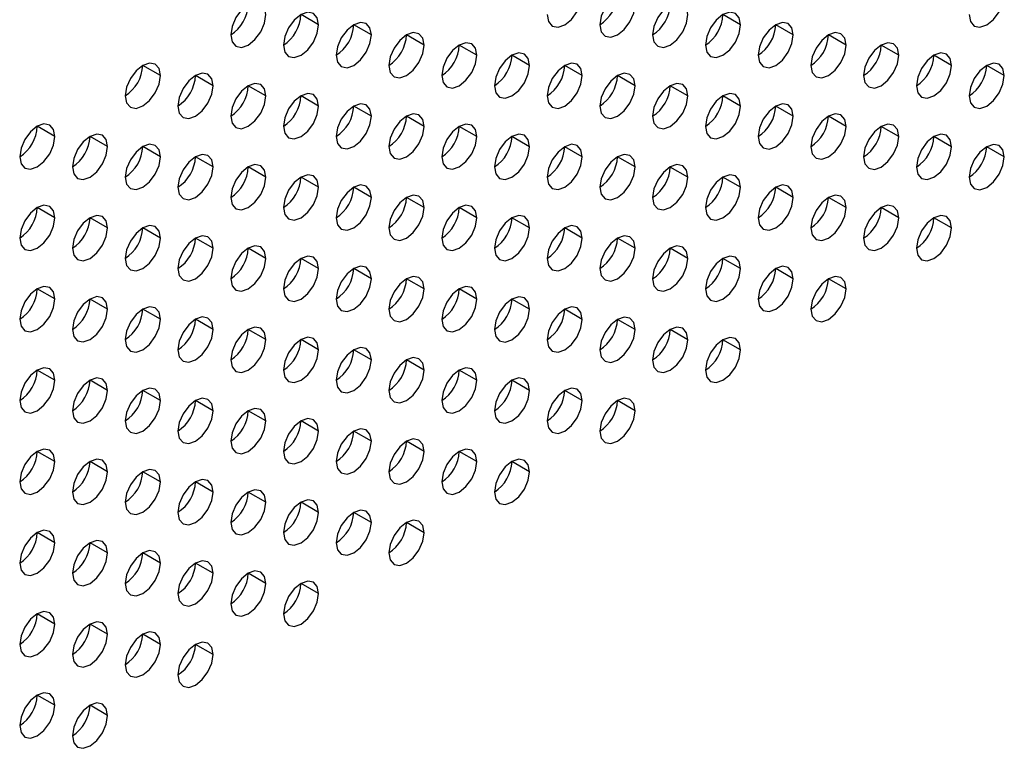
# Model space of a CAD drawing. Header units: millimetres. Extents: x 0 to 1118, y 0 to 864.
# Tile 245 of 256: x 978.2 to 984.8, y 674.37 to 679.25. Entities that reach past the tile are written whole.
import ezdxf

# ---------------------------------------------------------------- set-up
doc = ezdxf.new("R2010")
doc.units = ezdxf.units.MM

msp = doc.modelspace()

# ---------------------------------------------------------------- linework, layer by layer
at = {"color": 7, "linetype": 'Continuous', "lineweight": 25}
for p, q in [((980.1994, 679.2148), (980.0815, 679.2829)), ((983.0278, 679.2146), (982.9099, 679.2826)), ((980.5529, 679.1467), (980.4351, 679.2148)), ((983.3813, 679.1465), (983.2635, 679.2145)), ((980.9065, 679.0787), (980.7886, 679.1467)), ((983.7349, 679.0784), (983.617, 679.1464)), ((981.26, 679.0106), (981.1422, 679.0786)), ((984.0884, 679.0103), (983.9706, 679.0784)), ((981.6136, 678.9425), (981.4957, 679.0105)), ((984.442, 678.9422), (984.3242, 679.0103)), ((979.1387, 678.8747), (979.0208, 678.9427)), ((981.9671, 678.8744), (981.8493, 678.9425)), ((984.7956, 678.8742), (984.6777, 678.9422)), ((979.4923, 678.8066), (979.3744, 678.8747)), ((982.3207, 678.8064), (982.2028, 678.8744)), ((979.8458, 678.7385), (979.728, 678.8066)), ((982.6742, 678.7383), (982.5564, 678.8063)), ((980.1994, 678.6705), (980.0815, 678.7385)), ((983.0278, 678.6702), (982.9099, 678.7382)), ((980.5529, 678.6024), (980.4351, 678.6704)), ((983.3813, 678.6021), (983.2635, 678.6702)), ((980.9065, 678.5343), (980.7886, 678.6023)), ((983.7349, 678.534), (983.617, 678.6021)), ((978.4316, 678.4665), (978.3137, 678.5345)), ((981.26, 678.4662), (981.1422, 678.5343)), ((984.0884, 678.466), (983.9706, 678.534)), ((978.7851, 678.3984), (978.6673, 678.4664)), ((981.6136, 678.3981), (981.4957, 678.4662)), ((984.442, 678.3979), (984.3242, 678.4659)), ((979.1387, 678.3303), (979.0208, 678.3984)), ((981.9671, 678.3301), (981.8493, 678.3981)), ((984.7956, 678.3298), (984.6777, 678.3978)), ((979.4923, 678.2623), (979.3744, 678.3303)), ((982.3207, 678.262), (982.2028, 678.33)), ((979.8458, 678.1942), (979.728, 678.2622)), ((982.6742, 678.1939), (982.5564, 678.2619)), ((980.1994, 678.1261), (980.0815, 678.1941)), ((983.0278, 678.1258), (982.9099, 678.1939)), ((980.5529, 678.058), (980.4351, 678.1261)), ((983.3813, 678.0578), (983.2635, 678.1258)), ((980.9065, 677.9899), (980.7886, 678.058)), ((983.7349, 677.9897), (983.617, 678.0577)), ((978.4316, 677.9221), (978.3137, 677.9902)), ((981.26, 677.9219), (981.1422, 677.9899)), ((984.0884, 677.9216), (983.9706, 677.9896)), ((978.7851, 677.8541), (978.6673, 677.9221)), ((981.6136, 677.8538), (981.4957, 677.9218)), ((984.442, 677.8535), (984.3242, 677.9216)), ((979.1387, 677.786), (979.0208, 677.854)), ((981.9671, 677.7857), (981.8493, 677.8537)), ((979.4923, 677.7179), (979.3744, 677.7859)), ((982.3207, 677.7176), (982.2028, 677.7857)), ((979.8458, 677.6498), (979.728, 677.7179)), ((982.6742, 677.6496), (982.5564, 677.7176)), ((980.1994, 677.5817), (980.0815, 677.6498)), ((983.0278, 677.5815), (982.9099, 677.6495)), ((980.5529, 677.5137), (980.4351, 677.5817)), ((983.3813, 677.5134), (983.2635, 677.5814)), ((980.9065, 677.4456), (980.7886, 677.5136)), ((983.7349, 677.4453), (983.617, 677.5134)), ((978.4316, 677.3778), (978.3137, 677.4458)), ((981.26, 677.3775), (981.1422, 677.4455)), ((978.7851, 677.3097), (978.6673, 677.3777)), ((981.6136, 677.3094), (981.4957, 677.3775)), ((979.1387, 677.2416), (979.0208, 677.3096)), ((981.9671, 677.2413), (981.8493, 677.3094)), ((979.4923, 677.1735), (979.3744, 677.2416)), ((982.3207, 677.1733), (982.2028, 677.2413)), ((979.8458, 677.1055), (979.728, 677.1735)), ((982.6742, 677.1052), (982.5564, 677.1732)), ((980.1994, 677.0374), (980.0815, 677.1054)), ((983.0278, 677.0371), (982.9099, 677.1051)), ((980.5529, 676.9693), (980.4351, 677.0373)), ((980.9065, 676.9012), (980.7886, 676.9693)), ((978.4316, 676.8334), (978.3137, 676.9014)), ((981.26, 676.8331), (981.1422, 676.9012)), ((978.7851, 676.7653), (978.6673, 676.8334)), ((981.6136, 676.7651), (981.4957, 676.8331)), ((979.1387, 676.6973), (979.0208, 676.7653)), ((981.9671, 676.697), (981.8493, 676.765)), ((979.4923, 676.6292), (979.3744, 676.6972)), ((982.3207, 676.6289), (982.2028, 676.6969)), ((979.8458, 676.5611), (979.728, 676.6291)), ((980.1994, 676.493), (980.0815, 676.5611)), ((980.5529, 676.4249), (980.4351, 676.493)), ((980.9065, 676.3569), (980.7886, 676.4249)), ((978.4316, 676.289), (978.3137, 676.3571)), ((981.26, 676.2888), (981.1422, 676.3568)), ((978.7851, 676.221), (978.6673, 676.289)), ((981.6136, 676.2207), (981.4957, 676.2887)), ((979.1387, 676.1529), (979.0208, 676.2209)), ((979.4923, 676.0848), (979.3744, 676.1528)), ((979.8458, 676.0167), (979.728, 676.0848)), ((980.1994, 675.9487), (980.0815, 676.0167)), ((980.5529, 675.8806), (980.4351, 675.9486)), ((980.9065, 675.8125), (980.7886, 675.8805)), ((978.4316, 675.7447), (978.3137, 675.8127)), ((978.7851, 675.6766), (978.6673, 675.7446)), ((979.1387, 675.6085), (979.0208, 675.6766)), ((979.4923, 675.5405), (979.3744, 675.6085)), ((979.8458, 675.4724), (979.728, 675.5404)), ((980.1994, 675.4043), (980.0815, 675.4723)), ((978.4316, 675.2003), (978.3137, 675.2684)), ((978.7851, 675.1322), (978.6673, 675.2003)), ((979.1387, 675.0642), (979.0208, 675.1322)), ((979.4923, 674.9961), (979.3744, 675.0641)), ((978.4316, 674.656), (978.3137, 674.724)), ((978.7851, 674.5879), (978.6673, 674.6559))]:
    msp.add_line(p, q, dxfattribs=at)
at = {"color": 7, "linetype": 'Continuous', "lineweight": 25, "flags": 128}
for points in [[(981.7314, 679.2827), (981.7404, 679.2358), (981.7659, 679.2064), (981.8042, 679.199), (981.8493, 679.2147), (981.8944, 679.2511), (981.9326, 679.3026), (981.9582, 679.3615), (981.9671, 679.4188)], [(982.3207, 679.3507), (982.3117, 679.3976), (982.2862, 679.427), (982.2479, 679.4344), (982.2028, 679.4188), (982.1577, 679.3824), (982.1195, 679.3308), (982.0939, 679.2719), (982.085, 679.2146)], [(984.5599, 679.2825), (984.5688, 679.2356), (984.5944, 679.2062), (984.6326, 679.1987), (984.6777, 679.2144), (984.7228, 679.2508), (984.761, 679.3024), (984.7866, 679.3613), (984.7956, 679.4185)], [(979.8458, 679.2829), (979.8368, 679.3298), (979.8113, 679.3592), (979.7731, 679.3666), (979.728, 679.351), (979.6829, 679.3146), (979.6446, 679.263), (979.6191, 679.2041), (979.6101, 679.1468)], [(982.085, 679.2146), (982.0939, 679.1677), (982.1195, 679.1383), (982.1577, 679.1309), (982.2028, 679.1466), (982.2479, 679.183), (982.2862, 679.2346), (982.3117, 679.2935), (982.3207, 679.3507)], [(982.6742, 679.2826), (982.6653, 679.3295), (982.6397, 679.3589), (982.6015, 679.3664), (982.5564, 679.3507), (982.5113, 679.3143), (982.4731, 679.2627), (982.4475, 679.2038), (982.4385, 679.1466)], [(979.6101, 679.1468), (979.6191, 679.0999), (979.6446, 679.0705), (979.6829, 679.0631), (979.728, 679.0788), (979.7731, 679.1152), (979.8113, 679.1667), (979.8368, 679.2256), (979.8458, 679.2829)], [(980.1994, 679.2148), (980.1904, 679.2617), (980.1648, 679.2911), (980.1266, 679.2986), (980.0815, 679.2829), (980.0364, 679.2465), (979.9982, 679.1949), (979.9726, 679.136), (979.9637, 679.0788)], [(982.4385, 679.1466), (982.4475, 679.0997), (982.4731, 679.0703), (982.5113, 679.0628), (982.5564, 679.0785), (982.6015, 679.1149), (982.6397, 679.1665), (982.6653, 679.2254), (982.6742, 679.2826)], [(983.0278, 679.2146), (983.0188, 679.2615), (982.9933, 679.2909), (982.955, 679.2983), (982.9099, 679.2826), (982.8648, 679.2462), (982.8266, 679.1946), (982.8011, 679.1357), (982.7921, 679.0785)], [(979.9637, 679.0788), (979.9726, 679.0319), (979.9982, 679.0024), (980.0364, 678.995), (980.0815, 679.0107), (980.1266, 679.0471), (980.1648, 679.0987), (980.1904, 679.1576), (980.1994, 679.2148)], [(980.5529, 679.1467), (980.5439, 679.1936), (980.5184, 679.223), (980.4802, 679.2305), (980.4351, 679.2148), (980.39, 679.1784), (980.3517, 679.1268), (980.3262, 679.0679), (980.3172, 679.0107)], [(982.7921, 679.0785), (982.8011, 679.0316), (982.8266, 679.0022), (982.8648, 678.9948), (982.9099, 679.0104), (982.955, 679.0468), (982.9933, 679.0984), (983.0188, 679.1573), (983.0278, 679.2146)], [(983.3813, 679.1465), (983.3724, 679.1934), (983.3468, 679.2228), (983.3086, 679.2302), (983.2635, 679.2145), (983.2184, 679.1781), (983.1802, 679.1266), (983.1546, 679.0677), (983.1456, 679.0104)], [(980.3172, 679.0107), (980.3262, 678.9638), (980.3517, 678.9344), (980.39, 678.9269), (980.4351, 678.9426), (980.4802, 678.979), (980.5184, 679.0306), (980.5439, 679.0895), (980.5529, 679.1467)], [(980.9065, 679.0787), (980.8975, 679.1256), (980.8719, 679.155), (980.8337, 679.1624), (980.7886, 679.1467), (980.7435, 679.1103), (980.7053, 679.0588), (980.6797, 678.9999), (980.6708, 678.9426)], [(983.1456, 679.0104), (983.1546, 678.9635), (983.1802, 678.9341), (983.2184, 678.9267), (983.2635, 678.9424), (983.3086, 678.9787), (983.3468, 679.0303), (983.3724, 679.0892), (983.3813, 679.1465)], [(983.7349, 679.0784), (983.7259, 679.1253), (983.7004, 679.1547), (983.6621, 679.1621), (983.617, 679.1465), (983.5719, 679.1101), (983.5337, 679.0585), (983.5082, 678.9996), (983.4992, 678.9423)], [(980.6708, 678.9426), (980.6797, 678.8957), (980.7053, 678.8663), (980.7435, 678.8589), (980.7886, 678.8745), (980.8337, 678.9109), (980.8719, 678.9625), (980.8975, 679.0214), (980.9065, 679.0787)], [(981.26, 679.0106), (981.2511, 679.0575), (981.2255, 679.0869), (981.1873, 679.0943), (981.1422, 679.0786), (981.0971, 679.0422), (981.0588, 678.9907), (981.0333, 678.9318), (981.0243, 678.8745)], [(983.4992, 678.9423), (983.5082, 678.8954), (983.5337, 678.866), (983.5719, 678.8586), (983.617, 678.8743), (983.6621, 678.9107), (983.7004, 678.9622), (983.7259, 679.0211), (983.7349, 679.0784)], [(984.0884, 679.0103), (984.0795, 679.0572), (984.0539, 679.0866), (984.0157, 679.0941), (983.9706, 679.0784), (983.9255, 679.042), (983.8873, 678.9904), (983.8617, 678.9315), (983.8527, 678.8743)], [(981.0243, 678.8745), (981.0333, 678.8276), (981.0588, 678.7982), (981.0971, 678.7908), (981.1422, 678.8065), (981.1873, 678.8429), (981.2255, 678.8944), (981.2511, 678.9533), (981.26, 679.0106)], [(981.6136, 678.9425), (981.6046, 678.9894), (981.5791, 679.0188), (981.5408, 679.0262), (981.4957, 679.0106), (981.4506, 678.9742), (981.4124, 678.9226), (981.3868, 678.8637), (981.3779, 678.8064)], [(983.8527, 678.8743), (983.8617, 678.8274), (983.8873, 678.7979), (983.9255, 678.7905), (983.9706, 678.8062), (984.0157, 678.8426), (984.0539, 678.8942), (984.0795, 678.9531), (984.0884, 679.0103)], [(984.442, 678.9422), (984.433, 678.9891), (984.4075, 679.0185), (984.3693, 679.026), (984.3242, 679.0103), (984.2791, 678.9739), (984.2408, 678.9223), (984.2153, 678.8634), (984.2063, 678.8062)], [(979.1387, 678.8747), (979.1297, 678.9216), (979.1042, 678.951), (979.0659, 678.9584), (979.0208, 678.9428), (978.9757, 678.9064), (978.9375, 678.8548), (978.912, 678.7959), (978.903, 678.7386)], [(981.3779, 678.8064), (981.3868, 678.7595), (981.4124, 678.7301), (981.4506, 678.7227), (981.4957, 678.7384), (981.5408, 678.7748), (981.5791, 678.8264), (981.6046, 678.8852), (981.6136, 678.9425)], [(981.9671, 678.8744), (981.9582, 678.9213), (981.9326, 678.9507), (981.8944, 678.9582), (981.8493, 678.9425), (981.8042, 678.9061), (981.7659, 678.8545), (981.7404, 678.7956), (981.7314, 678.7384)], [(984.2063, 678.8062), (984.2153, 678.7593), (984.2408, 678.7299), (984.2791, 678.7224), (984.3242, 678.7381), (984.3693, 678.7745), (984.4075, 678.8261), (984.433, 678.885), (984.442, 678.9422)], [(984.7956, 678.8742), (984.7866, 678.9211), (984.761, 678.9505), (984.7228, 678.9579), (984.6777, 678.9422), (984.6326, 678.9058), (984.5944, 678.8543), (984.5688, 678.7954), (984.5599, 678.7381)], [(978.903, 678.7386), (978.912, 678.6917), (978.9375, 678.6623), (978.9757, 678.6549), (979.0208, 678.6706), (979.0659, 678.707), (979.1042, 678.7585), (979.1297, 678.8174), (979.1387, 678.8747)], [(979.4923, 678.8066), (979.4833, 678.8535), (979.4577, 678.8829), (979.4195, 678.8903), (979.3744, 678.8747), (979.3293, 678.8383), (979.2911, 678.7867), (979.2655, 678.7278), (979.2566, 678.6705)], [(981.7314, 678.7384), (981.7404, 678.6915), (981.7659, 678.6621), (981.8042, 678.6546), (981.8493, 678.6703), (981.8944, 678.7067), (981.9326, 678.7583), (981.9582, 678.8172), (981.9671, 678.8744)], [(982.3207, 678.8064), (982.3117, 678.8533), (982.2862, 678.8827), (982.2479, 678.8901), (982.2028, 678.8744), (982.1577, 678.838), (982.1195, 678.7864), (982.0939, 678.7275), (982.085, 678.6703)], [(984.5599, 678.7381), (984.5688, 678.6912), (984.5944, 678.6618), (984.6326, 678.6544), (984.6777, 678.67), (984.7228, 678.7064), (984.761, 678.758), (984.7866, 678.8169), (984.7956, 678.8742)], [(979.2566, 678.6705), (979.2655, 678.6236), (979.2911, 678.5942), (979.3293, 678.5868), (979.3744, 678.6025), (979.4195, 678.6389), (979.4577, 678.6905), (979.4833, 678.7494), (979.4923, 678.8066)], [(979.8458, 678.7385), (979.8368, 678.7854), (979.8113, 678.8148), (979.7731, 678.8223), (979.728, 678.8066), (979.6829, 678.7702), (979.6446, 678.7186), (979.6191, 678.6597), (979.6101, 678.6025)], [(982.085, 678.6703), (982.0939, 678.6234), (982.1195, 678.594), (982.1577, 678.5866), (982.2028, 678.6022), (982.2479, 678.6386), (982.2862, 678.6902), (982.3117, 678.7491), (982.3207, 678.8064)], [(982.6742, 678.7383), (982.6653, 678.7852), (982.6397, 678.8146), (982.6015, 678.822), (982.5564, 678.8063), (982.5113, 678.7699), (982.4731, 678.7184), (982.4475, 678.6595), (982.4385, 678.6022)], [(979.6101, 678.6025), (979.6191, 678.5556), (979.6446, 678.5262), (979.6829, 678.5187), (979.728, 678.5344), (979.7731, 678.5708), (979.8113, 678.6224), (979.8368, 678.6813), (979.8458, 678.7385)], [(980.1994, 678.6705), (980.1904, 678.7174), (980.1648, 678.7468), (980.1266, 678.7542), (980.0815, 678.7385), (980.0364, 678.7021), (979.9982, 678.6505), (979.9726, 678.5917), (979.9637, 678.5344)], [(982.4385, 678.6022), (982.4475, 678.5553), (982.4731, 678.5259), (982.5113, 678.5185), (982.5564, 678.5341), (982.6015, 678.5705), (982.6397, 678.6221), (982.6653, 678.681), (982.6742, 678.7383)], [(983.0278, 678.6702), (983.0188, 678.7171), (982.9933, 678.7465), (982.955, 678.7539), (982.9099, 678.7383), (982.8648, 678.7019), (982.8266, 678.6503), (982.8011, 678.5914), (982.7921, 678.5341)], [(979.9637, 678.5344), (979.9726, 678.4875), (979.9982, 678.4581), (980.0364, 678.4507), (980.0815, 678.4663), (980.1266, 678.5027), (980.1648, 678.5543), (980.1904, 678.6132), (980.1994, 678.6705)], [(980.5529, 678.6024), (980.5439, 678.6493), (980.5184, 678.6787), (980.4802, 678.6861), (980.4351, 678.6704), (980.39, 678.634), (980.3517, 678.5825), (980.3262, 678.5236), (980.3172, 678.4663)], [(982.7921, 678.5341), (982.8011, 678.4872), (982.8266, 678.4578), (982.8648, 678.4504), (982.9099, 678.4661), (982.955, 678.5025), (982.9933, 678.554), (983.0188, 678.6129), (983.0278, 678.6702)], [(983.3813, 678.6021), (983.3724, 678.649), (983.3468, 678.6784), (983.3086, 678.6858), (983.2635, 678.6702), (983.2184, 678.6338), (983.1802, 678.5822), (983.1546, 678.5233), (983.1456, 678.466)], [(980.3172, 678.4663), (980.3262, 678.4194), (980.3517, 678.39), (980.39, 678.3826), (980.4351, 678.3983), (980.4802, 678.4347), (980.5184, 678.4862), (980.5439, 678.5451), (980.5529, 678.6024)], [(980.9065, 678.5343), (980.8975, 678.5812), (980.8719, 678.6106), (980.8337, 678.618), (980.7886, 678.6024), (980.7435, 678.566), (980.7053, 678.5144), (980.6797, 678.4555), (980.6708, 678.3982)], [(983.1456, 678.466), (983.1546, 678.4191), (983.1802, 678.3897), (983.2184, 678.3823), (983.2635, 678.398), (983.3086, 678.4344), (983.3468, 678.486), (983.3724, 678.5449), (983.3813, 678.6021)], [(983.7349, 678.534), (983.7259, 678.5809), (983.7004, 678.6103), (983.6621, 678.6178), (983.617, 678.6021), (983.5719, 678.5657), (983.5337, 678.5141), (983.5082, 678.4552), (983.4992, 678.398)], [(978.4316, 678.4665), (978.4226, 678.5134), (978.3971, 678.5428), (978.3588, 678.5502), (978.3137, 678.5345), (978.2686, 678.4982), (978.2304, 678.4466), (978.2049, 678.3877), (978.1959, 678.3304)], [(980.6708, 678.3982), (980.6797, 678.3513), (980.7053, 678.3219), (980.7435, 678.3145), (980.7886, 678.3302), (980.8337, 678.3666), (980.8719, 678.4181), (980.8975, 678.477), (980.9065, 678.5343)], [(981.26, 678.4662), (981.2511, 678.5131), (981.2255, 678.5425), (981.1873, 678.55), (981.1422, 678.5343), (981.0971, 678.4979), (981.0588, 678.4463), (981.0333, 678.3874), (981.0243, 678.3302)], [(983.4992, 678.398), (983.5082, 678.3511), (983.5337, 678.3217), (983.5719, 678.3142), (983.617, 678.3299), (983.6621, 678.3663), (983.7004, 678.4179), (983.7259, 678.4768), (983.7349, 678.534)], [(984.0884, 678.466), (984.0795, 678.5129), (984.0539, 678.5423), (984.0157, 678.5497), (983.9706, 678.534), (983.9255, 678.4976), (983.8873, 678.446), (983.8617, 678.3872), (983.8527, 678.3299)], [(978.1959, 678.3304), (978.2049, 678.2835), (978.2304, 678.2541), (978.2686, 678.2467), (978.3137, 678.2624), (978.3588, 678.2988), (978.3971, 678.3503), (978.4226, 678.4092), (978.4316, 678.4665)], [(978.7851, 678.3984), (978.7762, 678.4453), (978.7506, 678.4747), (978.7124, 678.4821), (978.6673, 678.4665), (978.6222, 678.4301), (978.584, 678.3785), (978.5584, 678.3196), (978.5494, 678.2623)], [(981.0243, 678.3302), (981.0333, 678.2833), (981.0588, 678.2539), (981.0971, 678.2464), (981.1422, 678.2621), (981.1873, 678.2985), (981.2255, 678.3501), (981.2511, 678.409), (981.26, 678.4662)], [(981.6136, 678.3981), (981.6046, 678.445), (981.5791, 678.4745), (981.5408, 678.4819), (981.4957, 678.4662), (981.4506, 678.4298), (981.4124, 678.3782), (981.3868, 678.3193), (981.3779, 678.2621)], [(983.8527, 678.3299), (983.8617, 678.283), (983.8873, 678.2536), (983.9255, 678.2462), (983.9706, 678.2618), (984.0157, 678.2982), (984.0539, 678.3498), (984.0795, 678.4087), (984.0884, 678.466)], [(984.442, 678.3979), (984.433, 678.4448), (984.4075, 678.4742), (984.3693, 678.4816), (984.3242, 678.4659), (984.2791, 678.4295), (984.2408, 678.378), (984.2153, 678.3191), (984.2063, 678.2618)], [(978.5494, 678.2623), (978.5584, 678.2154), (978.584, 678.186), (978.6222, 678.1786), (978.6673, 678.1943), (978.7124, 678.2307), (978.7506, 678.2823), (978.7762, 678.3412), (978.7851, 678.3984)], [(979.1387, 678.3303), (979.1297, 678.3772), (979.1042, 678.4066), (979.0659, 678.4141), (979.0208, 678.3984), (978.9757, 678.362), (978.9375, 678.3104), (978.912, 678.2515), (978.903, 678.1943)], [(981.3779, 678.2621), (981.3868, 678.2152), (981.4124, 678.1858), (981.4506, 678.1783), (981.4957, 678.194), (981.5408, 678.2304), (981.5791, 678.282), (981.6046, 678.3409), (981.6136, 678.3981)], [(981.9671, 678.3301), (981.9582, 678.377), (981.9326, 678.4064), (981.8944, 678.4138), (981.8493, 678.3981), (981.8042, 678.3617), (981.7659, 678.3102), (981.7404, 678.2513), (981.7314, 678.194)], [(984.2063, 678.2618), (984.2153, 678.2149), (984.2408, 678.1855), (984.2791, 678.1781), (984.3242, 678.1938), (984.3693, 678.2302), (984.4075, 678.2817), (984.433, 678.3406), (984.442, 678.3979)], [(984.7956, 678.3298), (984.7866, 678.3767), (984.761, 678.4061), (984.7228, 678.4135), (984.6777, 678.3979), (984.6326, 678.3615), (984.5944, 678.3099), (984.5688, 678.251), (984.5599, 678.1937)], [(978.903, 678.1943), (978.912, 678.1474), (978.9375, 678.118), (978.9757, 678.1105), (979.0208, 678.1262), (979.0659, 678.1626), (979.1042, 678.2142), (979.1297, 678.2731), (979.1387, 678.3303)], [(979.4923, 678.2623), (979.4833, 678.3092), (979.4577, 678.3386), (979.4195, 678.346), (979.3744, 678.3303), (979.3293, 678.2939), (979.2911, 678.2423), (979.2655, 678.1834), (979.2566, 678.1262)], [(981.7314, 678.194), (981.7404, 678.1471), (981.7659, 678.1177), (981.8042, 678.1103), (981.8493, 678.1259), (981.8944, 678.1623), (981.9326, 678.2139), (981.9582, 678.2728), (981.9671, 678.3301)], [(982.3207, 678.262), (982.3117, 678.3089), (982.2862, 678.3383), (982.2479, 678.3457), (982.2028, 678.33), (982.1577, 678.2937), (982.1195, 678.2421), (982.0939, 678.1832), (982.085, 678.1259)], [(984.5599, 678.1937), (984.5688, 678.1468), (984.5944, 678.1174), (984.6326, 678.11), (984.6777, 678.1257), (984.7228, 678.1621), (984.761, 678.2136), (984.7866, 678.2725), (984.7956, 678.3298)], [(979.2566, 678.1262), (979.2655, 678.0793), (979.2911, 678.0499), (979.3293, 678.0425), (979.3744, 678.0581), (979.4195, 678.0945), (979.4577, 678.1461), (979.4833, 678.205), (979.4923, 678.2623)], [(979.8458, 678.1942), (979.8368, 678.2411), (979.8113, 678.2705), (979.7731, 678.2779), (979.728, 678.2622), (979.6829, 678.2258), (979.6446, 678.1743), (979.6191, 678.1154), (979.6101, 678.0581)], [(982.085, 678.1259), (982.0939, 678.079), (982.1195, 678.0496), (982.1577, 678.0422), (982.2028, 678.0579), (982.2479, 678.0943), (982.2862, 678.1458), (982.3117, 678.2047), (982.3207, 678.262)], [(982.6742, 678.1939), (982.6653, 678.2408), (982.6397, 678.2702), (982.6015, 678.2776), (982.5564, 678.262), (982.5113, 678.2256), (982.4731, 678.174), (982.4475, 678.1151), (982.4385, 678.0578)], [(979.6101, 678.0581), (979.6191, 678.0112), (979.6446, 677.9818), (979.6829, 677.9744), (979.728, 677.9901), (979.7731, 678.0264), (979.8113, 678.078), (979.8368, 678.1369), (979.8458, 678.1942)], [(980.1994, 678.1261), (980.1904, 678.173), (980.1648, 678.2024), (980.1266, 678.2098), (980.0815, 678.1942), (980.0364, 678.1578), (979.9982, 678.1062), (979.9726, 678.0473), (979.9637, 677.99)], [(982.4385, 678.0578), (982.4475, 678.0109), (982.4731, 677.9815), (982.5113, 677.9741), (982.5564, 677.9898), (982.6015, 678.0262), (982.6397, 678.0778), (982.6653, 678.1367), (982.6742, 678.1939)], [(983.0278, 678.1258), (983.0188, 678.1727), (982.9933, 678.2021), (982.955, 678.2096), (982.9099, 678.1939), (982.8648, 678.1575), (982.8266, 678.1059), (982.8011, 678.047), (982.7921, 677.9898)], [(979.9637, 677.99), (979.9726, 677.9431), (979.9982, 677.9137), (980.0364, 677.9063), (980.0815, 677.922), (980.1266, 677.9584), (980.1648, 678.0099), (980.1904, 678.0688), (980.1994, 678.1261)], [(980.5529, 678.058), (980.5439, 678.1049), (980.5184, 678.1343), (980.4802, 678.1418), (980.4351, 678.1261), (980.39, 678.0897), (980.3517, 678.0381), (980.3262, 677.9792), (980.3172, 677.922)], [(982.7921, 677.9898), (982.8011, 677.9429), (982.8266, 677.9135), (982.8648, 677.906), (982.9099, 677.9217), (982.955, 677.9581), (982.9933, 678.0097), (983.0188, 678.0686), (983.0278, 678.1258)], [(983.3813, 678.0578), (983.3724, 678.1047), (983.3468, 678.1341), (983.3086, 678.1415), (983.2635, 678.1258), (983.2184, 678.0894), (983.1802, 678.0378), (983.1546, 677.9789), (983.1456, 677.9217)], [(980.3172, 677.922), (980.3262, 677.8751), (980.3517, 677.8456), (980.39, 677.8382), (980.4351, 677.8539), (980.4802, 677.8903), (980.5184, 677.9419), (980.5439, 678.0008), (980.5529, 678.058)], [(980.9065, 677.9899), (980.8975, 678.0368), (980.8719, 678.0662), (980.8337, 678.0737), (980.7886, 678.058), (980.7435, 678.0216), (980.7053, 677.97), (980.6797, 677.9111), (980.6708, 677.8539)], [(983.1456, 677.9217), (983.1546, 677.8748), (983.1802, 677.8454), (983.2184, 677.838), (983.2635, 677.8536), (983.3086, 677.89), (983.3468, 677.9416), (983.3724, 678.0005), (983.3813, 678.0578)], [(983.7349, 677.9897), (983.7259, 678.0366), (983.7004, 678.066), (983.6621, 678.0734), (983.617, 678.0577), (983.5719, 678.0213), (983.5337, 677.9698), (983.5082, 677.9109), (983.4992, 677.8536)], [(978.4316, 677.9221), (978.4226, 677.969), (978.3971, 677.9984), (978.3588, 678.0059), (978.3137, 677.9902), (978.2686, 677.9538), (978.2304, 677.9022), (978.2049, 677.8433), (978.1959, 677.7861)], [(980.6708, 677.8539), (980.6797, 677.807), (980.7053, 677.7776), (980.7435, 677.7701), (980.7886, 677.7858), (980.8337, 677.8222), (980.8719, 677.8738), (980.8975, 677.9327), (980.9065, 677.9899)], [(981.26, 677.9219), (981.2511, 677.9688), (981.2255, 677.9982), (981.1873, 678.0056), (981.1422, 677.9899), (981.0971, 677.9535), (981.0588, 677.902), (981.0333, 677.8431), (981.0243, 677.7858)], [(983.4992, 677.8536), (983.5082, 677.8067), (983.5337, 677.7773), (983.5719, 677.7699), (983.617, 677.7856), (983.6621, 677.8219), (983.7004, 677.8735), (983.7259, 677.9324), (983.7349, 677.9897)], [(984.0884, 677.9216), (984.0795, 677.9685), (984.0539, 677.9979), (984.0157, 678.0053), (983.9706, 677.9897), (983.9255, 677.9533), (983.8873, 677.9017), (983.8617, 677.8428), (983.8527, 677.7855)], [(978.1959, 677.7861), (978.2049, 677.7392), (978.2304, 677.7098), (978.2686, 677.7023), (978.3137, 677.718), (978.3588, 677.7544), (978.3971, 677.806), (978.4226, 677.8649), (978.4316, 677.9221)], [(978.7851, 677.8541), (978.7762, 677.901), (978.7506, 677.9304), (978.7124, 677.9378), (978.6673, 677.9221), (978.6222, 677.8857), (978.584, 677.8341), (978.5584, 677.7752), (978.5494, 677.718)], [(981.0243, 677.7858), (981.0333, 677.7389), (981.0588, 677.7095), (981.0971, 677.7021), (981.1422, 677.7177), (981.1873, 677.7541), (981.2255, 677.8057), (981.2511, 677.8646), (981.26, 677.9219)], [(981.6136, 677.8538), (981.6046, 677.9007), (981.5791, 677.9301), (981.5408, 677.9375), (981.4957, 677.9218), (981.4506, 677.8854), (981.4124, 677.8339), (981.3868, 677.775), (981.3779, 677.7177)], [(983.8527, 677.7855), (983.8617, 677.7386), (983.8873, 677.7092), (983.9255, 677.7018), (983.9706, 677.7175), (984.0157, 677.7539), (984.0539, 677.8054), (984.0795, 677.8643), (984.0884, 677.9216)], [(984.442, 677.8535), (984.433, 677.9004), (984.4075, 677.9298), (984.3693, 677.9373), (984.3242, 677.9216), (984.2791, 677.8852), (984.2408, 677.8336), (984.2153, 677.7747), (984.2063, 677.7175)], [(978.5494, 677.718), (978.5584, 677.6711), (978.584, 677.6417), (978.6222, 677.6343), (978.6673, 677.6499), (978.7124, 677.6863), (978.7506, 677.7379), (978.7762, 677.7968), (978.7851, 677.8541)], [(979.1387, 677.786), (979.1297, 677.8329), (979.1042, 677.8623), (979.0659, 677.8697), (979.0208, 677.854), (978.9757, 677.8176), (978.9375, 677.7661), (978.912, 677.7072), (978.903, 677.6499)], [(981.3779, 677.7177), (981.3868, 677.6708), (981.4124, 677.6414), (981.4506, 677.634), (981.4957, 677.6497), (981.5408, 677.6861), (981.5791, 677.7376), (981.6046, 677.7965), (981.6136, 677.8538)], [(981.9671, 677.7857), (981.9582, 677.8326), (981.9326, 677.862), (981.8944, 677.8694), (981.8493, 677.8538), (981.8042, 677.8174), (981.7659, 677.7658), (981.7404, 677.7069), (981.7314, 677.6496)], [(984.2063, 677.7175), (984.2153, 677.6706), (984.2408, 677.6411), (984.2791, 677.6337), (984.3242, 677.6494), (984.3693, 677.6858), (984.4075, 677.7374), (984.433, 677.7963), (984.442, 677.8535)], [(978.903, 677.6499), (978.912, 677.603), (978.9375, 677.5736), (978.9757, 677.5662), (979.0208, 677.5818), (979.0659, 677.6182), (979.1042, 677.6698), (979.1297, 677.7287), (979.1387, 677.786)], [(979.4923, 677.7179), (979.4833, 677.7648), (979.4577, 677.7942), (979.4195, 677.8016), (979.3744, 677.786), (979.3293, 677.7496), (979.2911, 677.698), (979.2655, 677.6391), (979.2566, 677.5818)], [(981.7314, 677.6496), (981.7404, 677.6027), (981.7659, 677.5733), (981.8042, 677.5659), (981.8493, 677.5816), (981.8944, 677.618), (981.9326, 677.6696), (981.9582, 677.7285), (981.9671, 677.7857)], [(982.3207, 677.7176), (982.3117, 677.7645), (982.2862, 677.7939), (982.2479, 677.8014), (982.2028, 677.7857), (982.1577, 677.7493), (982.1195, 677.6977), (982.0939, 677.6388), (982.085, 677.5816)], [(979.8458, 677.6498), (979.8368, 677.6967), (979.8113, 677.7261), (979.7731, 677.7335), (979.728, 677.7179), (979.6829, 677.6815), (979.6446, 677.6299), (979.6191, 677.571), (979.6101, 677.5137)], [(982.6742, 677.6496), (982.6653, 677.6965), (982.6397, 677.7259), (982.6015, 677.7333), (982.5564, 677.7176), (982.5113, 677.6812), (982.4731, 677.6296), (982.4475, 677.5707), (982.4385, 677.5135)], [(979.2566, 677.5818), (979.2655, 677.5349), (979.2911, 677.5055), (979.3293, 677.4981), (979.3744, 677.5138), (979.4195, 677.5502), (979.4577, 677.6017), (979.4833, 677.6606), (979.4923, 677.7179)], [(980.1994, 677.5817), (980.1904, 677.6286), (980.1648, 677.658), (980.1266, 677.6655), (980.0815, 677.6498), (980.0364, 677.6134), (979.9982, 677.5618), (979.9726, 677.5029), (979.9637, 677.4457)], [(982.085, 677.5816), (982.0939, 677.5347), (982.1195, 677.5053), (982.1577, 677.4978), (982.2028, 677.5135), (982.2479, 677.5499), (982.2862, 677.6015), (982.3117, 677.6604), (982.3207, 677.7176)], [(983.0278, 677.5815), (983.0188, 677.6284), (982.9933, 677.6578), (982.955, 677.6652), (982.9099, 677.6495), (982.8648, 677.6131), (982.8266, 677.5616), (982.8011, 677.5027), (982.7921, 677.4454)], [(979.6101, 677.5137), (979.6191, 677.4668), (979.6446, 677.4374), (979.6829, 677.43), (979.728, 677.4457), (979.7731, 677.4821), (979.8113, 677.5337), (979.8368, 677.5926), (979.8458, 677.6498)], [(980.5529, 677.5137), (980.5439, 677.5606), (980.5184, 677.59), (980.4802, 677.5974), (980.4351, 677.5817), (980.39, 677.5453), (980.3517, 677.4937), (980.3262, 677.4349), (980.3172, 677.3776)], [(982.4385, 677.5135), (982.4475, 677.4666), (982.4731, 677.4372), (982.5113, 677.4298), (982.5564, 677.4454), (982.6015, 677.4818), (982.6397, 677.5334), (982.6653, 677.5923), (982.6742, 677.6496)], [(983.3813, 677.5134), (983.3724, 677.5603), (983.3468, 677.5897), (983.3086, 677.5971), (983.2635, 677.5815), (983.2184, 677.5451), (983.1802, 677.4935), (983.1546, 677.4346), (983.1456, 677.3773)], [(979.9637, 677.4457), (979.9726, 677.3988), (979.9982, 677.3694), (980.0364, 677.3619), (980.0815, 677.3776), (980.1266, 677.414), (980.1648, 677.4656), (980.1904, 677.5245), (980.1994, 677.5817)], [(980.9065, 677.4456), (980.8975, 677.4925), (980.8719, 677.5219), (980.8337, 677.5293), (980.7886, 677.5136), (980.7435, 677.4772), (980.7053, 677.4257), (980.6797, 677.3668), (980.6708, 677.3095)], [(982.7921, 677.4454), (982.8011, 677.3985), (982.8266, 677.3691), (982.8648, 677.3617), (982.9099, 677.3773), (982.955, 677.4137), (982.9933, 677.4653), (983.0188, 677.5242), (983.0278, 677.5815)], [(983.7349, 677.4453), (983.7259, 677.4922), (983.7004, 677.5216), (983.6621, 677.529), (983.617, 677.5134), (983.5719, 677.477), (983.5337, 677.4254), (983.5082, 677.3665), (983.4992, 677.3092)], [(978.4316, 677.3778), (978.4226, 677.4247), (978.3971, 677.4541), (978.3588, 677.4615), (978.3137, 677.4458), (978.2686, 677.4094), (978.2304, 677.3579), (978.2049, 677.299), (978.1959, 677.2417)], [(980.3172, 677.3776), (980.3262, 677.3307), (980.3517, 677.3013), (980.39, 677.2939), (980.4351, 677.3095), (980.4802, 677.3459), (980.5184, 677.3975), (980.5439, 677.4564), (980.5529, 677.5137)], [(981.26, 677.3775), (981.2511, 677.4244), (981.2255, 677.4538), (981.1873, 677.4612), (981.1422, 677.4456), (981.0971, 677.4092), (981.0588, 677.3576), (981.0333, 677.2987), (981.0243, 677.2414)], [(983.1456, 677.3773), (983.1546, 677.3304), (983.1802, 677.301), (983.2184, 677.2936), (983.2635, 677.3093), (983.3086, 677.3457), (983.3468, 677.3972), (983.3724, 677.4561), (983.3813, 677.5134)], [(978.7851, 677.3097), (978.7762, 677.3566), (978.7506, 677.386), (978.7124, 677.3934), (978.6673, 677.3777), (978.6222, 677.3414), (978.584, 677.2898), (978.5584, 677.2309), (978.5494, 677.1736)], [(980.6708, 677.3095), (980.6797, 677.2626), (980.7053, 677.2332), (980.7435, 677.2258), (980.7886, 677.2415), (980.8337, 677.2779), (980.8719, 677.3294), (980.8975, 677.3883), (980.9065, 677.4456)], [(981.6136, 677.3094), (981.6046, 677.3563), (981.5791, 677.3857), (981.5408, 677.3932), (981.4957, 677.3775), (981.4506, 677.3411), (981.4124, 677.2895), (981.3868, 677.2306), (981.3779, 677.1734)], [(983.4992, 677.3092), (983.5082, 677.2623), (983.5337, 677.2329), (983.5719, 677.2255), (983.617, 677.2412), (983.6621, 677.2776), (983.7004, 677.3292), (983.7259, 677.3881), (983.7349, 677.4453)], [(978.1959, 677.2417), (978.2049, 677.1948), (978.2304, 677.1654), (978.2686, 677.158), (978.3137, 677.1736), (978.3588, 677.21), (978.3971, 677.2616), (978.4226, 677.3205), (978.4316, 677.3778)], [(979.1387, 677.2416), (979.1297, 677.2885), (979.1042, 677.3179), (979.0659, 677.3253), (979.0208, 677.3097), (978.9757, 677.2733), (978.9375, 677.2217), (978.912, 677.1628), (978.903, 677.1055)], [(981.0243, 677.2414), (981.0333, 677.1945), (981.0588, 677.1651), (981.0971, 677.1577), (981.1422, 677.1734), (981.1873, 677.2098), (981.2255, 677.2613), (981.2511, 677.3202), (981.26, 677.3775)], [(981.9671, 677.2413), (981.9582, 677.2882), (981.9326, 677.3177), (981.8944, 677.3251), (981.8493, 677.3094), (981.8042, 677.273), (981.7659, 677.2214), (981.7404, 677.1625), (981.7314, 677.1053)], [(978.5494, 677.1736), (978.5584, 677.1267), (978.584, 677.0973), (978.6222, 677.0899), (978.6673, 677.1056), (978.7124, 677.142), (978.7506, 677.1935), (978.7762, 677.2524), (978.7851, 677.3097)], [(981.3779, 677.1734), (981.3868, 677.1265), (981.4124, 677.0971), (981.4506, 677.0896), (981.4957, 677.1053), (981.5408, 677.1417), (981.5791, 677.1933), (981.6046, 677.2522), (981.6136, 677.3094)], [(978.903, 677.1055), (978.912, 677.0586), (978.9375, 677.0292), (978.9757, 677.0218), (979.0208, 677.0375), (979.0659, 677.0739), (979.1042, 677.1255), (979.1297, 677.1844), (979.1387, 677.2416)], [(979.4923, 677.1735), (979.4833, 677.2204), (979.4577, 677.2498), (979.4195, 677.2573), (979.3744, 677.2416), (979.3293, 677.2052), (979.2911, 677.1536), (979.2655, 677.0947), (979.2566, 677.0375)], [(981.7314, 677.1053), (981.7404, 677.0584), (981.7659, 677.029), (981.8042, 677.0215), (981.8493, 677.0372), (981.8944, 677.0736), (981.9326, 677.1252), (981.9582, 677.1841), (981.9671, 677.2413)], [(982.3207, 677.1733), (982.3117, 677.2202), (982.2862, 677.2496), (982.2479, 677.257), (982.2028, 677.2413), (982.1577, 677.2049), (982.1195, 677.1534), (982.0939, 677.0945), (982.085, 677.0372)], [(979.2566, 677.0375), (979.2655, 676.9906), (979.2911, 676.9612), (979.3293, 676.9537), (979.3744, 676.9694), (979.4195, 677.0058), (979.4577, 677.0574), (979.4833, 677.1163), (979.4923, 677.1735)], [(979.8458, 677.1055), (979.8368, 677.1524), (979.8113, 677.1818), (979.7731, 677.1892), (979.728, 677.1735), (979.6829, 677.1371), (979.6446, 677.0855), (979.6191, 677.0266), (979.6101, 676.9694)], [(982.085, 677.0372), (982.0939, 676.9903), (982.1195, 676.9609), (982.1577, 676.9535), (982.2028, 676.9691), (982.2479, 677.0055), (982.2862, 677.0571), (982.3117, 677.116), (982.3207, 677.1733)], [(982.6742, 677.1052), (982.6653, 677.1521), (982.6397, 677.1815), (982.6015, 677.1889), (982.5564, 677.1732), (982.5113, 677.1369), (982.4731, 677.0853), (982.4475, 677.0264), (982.4385, 676.9691)], [(979.6101, 676.9694), (979.6191, 676.9225), (979.6446, 676.8931), (979.6829, 676.8857), (979.728, 676.9013), (979.7731, 676.9377), (979.8113, 676.9893), (979.8368, 677.0482), (979.8458, 677.1055)], [(980.1994, 677.0374), (980.1904, 677.0843), (980.1648, 677.1137), (980.1266, 677.1211), (980.0815, 677.1054), (980.0364, 677.069), (979.9982, 677.0175), (979.9726, 676.9586), (979.9637, 676.9013)], [(982.4385, 676.9691), (982.4475, 676.9222), (982.4731, 676.8928), (982.5113, 676.8854), (982.5564, 676.9011), (982.6015, 676.9375), (982.6397, 676.989), (982.6653, 677.0479), (982.6742, 677.1052)], [(983.0278, 677.0371), (983.0188, 677.084), (982.9933, 677.1134), (982.955, 677.1208), (982.9099, 677.1052), (982.8648, 677.0688), (982.8266, 677.0172), (982.8011, 676.9583), (982.7921, 676.901)], [(979.9637, 676.9013), (979.9726, 676.8544), (979.9982, 676.825), (980.0364, 676.8176), (980.0815, 676.8333), (980.1266, 676.8696), (980.1648, 676.9212), (980.1904, 676.9801), (980.1994, 677.0374)], [(980.5529, 676.9693), (980.5439, 677.0162), (980.5184, 677.0456), (980.4802, 677.053), (980.4351, 677.0374), (980.39, 677.001), (980.3517, 676.9494), (980.3262, 676.8905), (980.3172, 676.8332)], [(982.7921, 676.901), (982.8011, 676.8541), (982.8266, 676.8247), (982.8648, 676.8173), (982.9099, 676.833), (982.955, 676.8694), (982.9933, 676.921), (983.0188, 676.9799), (983.0278, 677.0371)], [(980.3172, 676.8332), (980.3262, 676.7863), (980.3517, 676.7569), (980.39, 676.7495), (980.4351, 676.7652), (980.4802, 676.8016), (980.5184, 676.8531), (980.5439, 676.912), (980.5529, 676.9693)], [(980.9065, 676.9012), (980.8975, 676.9481), (980.8719, 676.9775), (980.8337, 676.985), (980.7886, 676.9693), (980.7435, 676.9329), (980.7053, 676.8813), (980.6797, 676.8224), (980.6708, 676.7652)], [(978.4316, 676.8334), (978.4226, 676.8803), (978.3971, 676.9097), (978.3588, 676.9171), (978.3137, 676.9015), (978.2686, 676.8651), (978.2304, 676.8135), (978.2049, 676.7546), (978.1959, 676.6973)], [(980.6708, 676.7652), (980.6797, 676.7183), (980.7053, 676.6889), (980.7435, 676.6814), (980.7886, 676.6971), (980.8337, 676.7335), (980.8719, 676.7851), (980.8975, 676.844), (980.9065, 676.9012)], [(981.26, 676.8331), (981.2511, 676.88), (981.2255, 676.9094), (981.1873, 676.9169), (981.1422, 676.9012), (981.0971, 676.8648), (981.0588, 676.8132), (981.0333, 676.7543), (981.0243, 676.6971)], [(978.1959, 676.6973), (978.2049, 676.6504), (978.2304, 676.621), (978.2686, 676.6136), (978.3137, 676.6293), (978.3588, 676.6657), (978.3971, 676.7173), (978.4226, 676.7762), (978.4316, 676.8334)], [(978.7851, 676.7653), (978.7762, 676.8122), (978.7506, 676.8416), (978.7124, 676.8491), (978.6673, 676.8334), (978.6222, 676.797), (978.584, 676.7454), (978.5584, 676.6865), (978.5494, 676.6293)], [(981.0243, 676.6971), (981.0333, 676.6502), (981.0588, 676.6208), (981.0971, 676.6133), (981.1422, 676.629), (981.1873, 676.6654), (981.2255, 676.717), (981.2511, 676.7759), (981.26, 676.8331)], [(981.6136, 676.7651), (981.6046, 676.812), (981.5791, 676.8414), (981.5408, 676.8488), (981.4957, 676.8331), (981.4506, 676.7967), (981.4124, 676.7452), (981.3868, 676.6863), (981.3779, 676.629)], [(978.5494, 676.6293), (978.5584, 676.5824), (978.584, 676.553), (978.6222, 676.5455), (978.6673, 676.5612), (978.7124, 676.5976), (978.7506, 676.6492), (978.7762, 676.7081), (978.7851, 676.7653)], [(979.1387, 676.6973), (979.1297, 676.7442), (979.1042, 676.7736), (979.0659, 676.781), (979.0208, 676.7653), (978.9757, 676.7289), (978.9375, 676.6773), (978.912, 676.6184), (978.903, 676.5612)], [(981.3779, 676.629), (981.3868, 676.5821), (981.4124, 676.5527), (981.4506, 676.5453), (981.4957, 676.5609), (981.5408, 676.5973), (981.5791, 676.6489), (981.6046, 676.7078), (981.6136, 676.7651)], [(981.9671, 676.697), (981.9582, 676.7439), (981.9326, 676.7733), (981.8944, 676.7807), (981.8493, 676.765), (981.8042, 676.7286), (981.7659, 676.6771), (981.7404, 676.6182), (981.7314, 676.5609)], [(978.903, 676.5612), (978.912, 676.5143), (978.9375, 676.4849), (978.9757, 676.4775), (979.0208, 676.4931), (979.0659, 676.5295), (979.1042, 676.5811), (979.1297, 676.64), (979.1387, 676.6973)], [(979.4923, 676.6292), (979.4833, 676.6761), (979.4577, 676.7055), (979.4195, 676.7129), (979.3744, 676.6972), (979.3293, 676.6608), (979.2911, 676.6093), (979.2655, 676.5504), (979.2566, 676.4931)], [(981.7314, 676.5609), (981.7404, 676.514), (981.7659, 676.4846), (981.8042, 676.4772), (981.8493, 676.4929), (981.8944, 676.5293), (981.9326, 676.5808), (981.9582, 676.6397), (981.9671, 676.697)], [(982.3207, 676.6289), (982.3117, 676.6758), (982.2862, 676.7052), (982.2479, 676.7126), (982.2028, 676.697), (982.1577, 676.6606), (982.1195, 676.609), (982.0939, 676.5501), (982.085, 676.4928)], [(979.2566, 676.4931), (979.2655, 676.4462), (979.2911, 676.4168), (979.3293, 676.4094), (979.3744, 676.4251), (979.4195, 676.4614), (979.4577, 676.513), (979.4833, 676.5719), (979.4923, 676.6292)], [(979.8458, 676.5611), (979.8368, 676.608), (979.8113, 676.6374), (979.7731, 676.6448), (979.728, 676.6292), (979.6829, 676.5928), (979.6446, 676.5412), (979.6191, 676.4823), (979.6101, 676.425)], [(982.085, 676.4928), (982.0939, 676.4459), (982.1195, 676.4165), (982.1577, 676.4091), (982.2028, 676.4248), (982.2479, 676.4612), (982.2862, 676.5128), (982.3117, 676.5717), (982.3207, 676.6289)], [(979.6101, 676.425), (979.6191, 676.3781), (979.6446, 676.3487), (979.6829, 676.3413), (979.728, 676.357), (979.7731, 676.3934), (979.8113, 676.4449), (979.8368, 676.5038), (979.8458, 676.5611)], [(980.1994, 676.493), (980.1904, 676.5399), (980.1648, 676.5693), (980.1266, 676.5768), (980.0815, 676.5611), (980.0364, 676.5247), (979.9982, 676.4731), (979.9726, 676.4142), (979.9637, 676.3569)], [(979.9637, 676.3569), (979.9726, 676.31), (979.9982, 676.2806), (980.0364, 676.2732), (980.0815, 676.2889), (980.1266, 676.3253), (980.1648, 676.3769), (980.1904, 676.4358), (980.1994, 676.493)], [(980.5529, 676.4249), (980.5439, 676.4718), (980.5184, 676.5012), (980.4802, 676.5087), (980.4351, 676.493), (980.39, 676.4566), (980.3517, 676.405), (980.3262, 676.3461), (980.3172, 676.2889)], [(980.3172, 676.2889), (980.3262, 676.242), (980.3517, 676.2126), (980.39, 676.2051), (980.4351, 676.2208), (980.4802, 676.2572), (980.5184, 676.3088), (980.5439, 676.3677), (980.5529, 676.4249)], [(980.9065, 676.3569), (980.8975, 676.4038), (980.8719, 676.4332), (980.8337, 676.4406), (980.7886, 676.4249), (980.7435, 676.3885), (980.7053, 676.337), (980.6797, 676.2781), (980.6708, 676.2208)], [(978.4316, 676.289), (978.4226, 676.3359), (978.3971, 676.3654), (978.3588, 676.3728), (978.3137, 676.3571), (978.2686, 676.3207), (978.2304, 676.2691), (978.2049, 676.2102), (978.1959, 676.153)], [(980.6708, 676.2208), (980.6797, 676.1739), (980.7053, 676.1445), (980.7435, 676.1371), (980.7886, 676.1527), (980.8337, 676.1891), (980.8719, 676.2407), (980.8975, 676.2996), (980.9065, 676.3569)], [(981.26, 676.2888), (981.2511, 676.3357), (981.2255, 676.3651), (981.1873, 676.3725), (981.1422, 676.3568), (981.0971, 676.3204), (981.0588, 676.2689), (981.0333, 676.21), (981.0243, 676.1527)], [(978.1959, 676.153), (978.2049, 676.1061), (978.2304, 676.0767), (978.2686, 676.0692), (978.3137, 676.0849), (978.3588, 676.1213), (978.3971, 676.1729), (978.4226, 676.2318), (978.4316, 676.289)], [(978.7851, 676.221), (978.7762, 676.2679), (978.7506, 676.2973), (978.7124, 676.3047), (978.6673, 676.289), (978.6222, 676.2526), (978.584, 676.2011), (978.5584, 676.1422), (978.5494, 676.0849)], [(981.0243, 676.1527), (981.0333, 676.1058), (981.0588, 676.0764), (981.0971, 676.069), (981.1422, 676.0847), (981.1873, 676.1211), (981.2255, 676.1726), (981.2511, 676.2315), (981.26, 676.2888)], [(981.6136, 676.2207), (981.6046, 676.2676), (981.5791, 676.297), (981.5408, 676.3044), (981.4957, 676.2888), (981.4506, 676.2524), (981.4124, 676.2008), (981.3868, 676.1419), (981.3779, 676.0846)], [(978.5494, 676.0849), (978.5584, 676.038), (978.584, 676.0086), (978.6222, 676.0012), (978.6673, 676.0168), (978.7124, 676.0532), (978.7506, 676.1048), (978.7762, 676.1637), (978.7851, 676.221)], [(979.1387, 676.1529), (979.1297, 676.1998), (979.1042, 676.2292), (979.0659, 676.2366), (979.0208, 676.2209), (978.9757, 676.1846), (978.9375, 676.133), (978.912, 676.0741), (978.903, 676.0168)], [(981.3779, 676.0846), (981.3868, 676.0377), (981.4124, 676.0083), (981.4506, 676.0009), (981.4957, 676.0166), (981.5408, 676.053), (981.5791, 676.1045), (981.6046, 676.1634), (981.6136, 676.2207)], [(978.903, 676.0168), (978.912, 675.9699), (978.9375, 675.9405), (978.9757, 675.9331), (979.0208, 675.9488), (979.0659, 675.9852), (979.1042, 676.0367), (979.1297, 676.0956), (979.1387, 676.1529)], [(979.4923, 676.0848), (979.4833, 676.1317), (979.4577, 676.1611), (979.4195, 676.1685), (979.3744, 676.1529), (979.3293, 676.1165), (979.2911, 676.0649), (979.2655, 676.006), (979.2566, 675.9487)], [(979.2566, 675.9487), (979.2655, 675.9018), (979.2911, 675.8724), (979.3293, 675.865), (979.3744, 675.8807), (979.4195, 675.9171), (979.4577, 675.9687), (979.4833, 676.0276), (979.4923, 676.0848)], [(979.8458, 676.0167), (979.8368, 676.0636), (979.8113, 676.093), (979.7731, 676.1005), (979.728, 676.0848), (979.6829, 676.0484), (979.6446, 675.9968), (979.6191, 675.9379), (979.6101, 675.8807)], [(979.6101, 675.8807), (979.6191, 675.8338), (979.6446, 675.8044), (979.6829, 675.7969), (979.728, 675.8126), (979.7731, 675.849), (979.8113, 675.9006), (979.8368, 675.9595), (979.8458, 676.0167)], [(980.1994, 675.9487), (980.1904, 675.9956), (980.1648, 676.025), (980.1266, 676.0324), (980.0815, 676.0167), (980.0364, 675.9803), (979.9982, 675.9287), (979.9726, 675.8698), (979.9637, 675.8126)], [(979.9637, 675.8126), (979.9726, 675.7657), (979.9982, 675.7363), (980.0364, 675.7289), (980.0815, 675.7445), (980.1266, 675.7809), (980.1648, 675.8325), (980.1904, 675.8914), (980.1994, 675.9487)], [(980.5529, 675.8806), (980.5439, 675.9275), (980.5184, 675.9569), (980.4802, 675.9643), (980.4351, 675.9486), (980.39, 675.9122), (980.3517, 675.8607), (980.3262, 675.8018), (980.3172, 675.7445)], [(980.3172, 675.7445), (980.3262, 675.6976), (980.3517, 675.6682), (980.39, 675.6608), (980.4351, 675.6765), (980.4802, 675.7128), (980.5184, 675.7644), (980.5439, 675.8233), (980.5529, 675.8806)], [(980.9065, 675.8125), (980.8975, 675.8594), (980.8719, 675.8888), (980.8337, 675.8962), (980.7886, 675.8806), (980.7435, 675.8442), (980.7053, 675.7926), (980.6797, 675.7337), (980.6708, 675.6764)], [(978.4316, 675.7447), (978.4226, 675.7916), (978.3971, 675.821), (978.3588, 675.8284), (978.3137, 675.8127), (978.2686, 675.7763), (978.2304, 675.7248), (978.2049, 675.6659), (978.1959, 675.6086)], [(980.6708, 675.6764), (980.6797, 675.6295), (980.7053, 675.6001), (980.7435, 675.5927), (980.7886, 675.6084), (980.8337, 675.6448), (980.8719, 675.6963), (980.8975, 675.7552), (980.9065, 675.8125)], [(978.1959, 675.6086), (978.2049, 675.5617), (978.2304, 675.5323), (978.2686, 675.5249), (978.3137, 675.5406), (978.3588, 675.577), (978.3971, 675.6285), (978.4226, 675.6874), (978.4316, 675.7447)], [(978.7851, 675.6766), (978.7762, 675.7235), (978.7506, 675.7529), (978.7124, 675.7603), (978.6673, 675.7447), (978.6222, 675.7083), (978.584, 675.6567), (978.5584, 675.5978), (978.5494, 675.5405)], [(978.5494, 675.5405), (978.5584, 675.4936), (978.584, 675.4642), (978.6222, 675.4568), (978.6673, 675.4725), (978.7124, 675.5089), (978.7506, 675.5605), (978.7762, 675.6194), (978.7851, 675.6766)], [(979.1387, 675.6085), (979.1297, 675.6554), (979.1042, 675.6848), (979.0659, 675.6923), (979.0208, 675.6766), (978.9757, 675.6402), (978.9375, 675.5886), (978.912, 675.5297), (978.903, 675.4725)], [(978.903, 675.4725), (978.912, 675.4256), (978.9375, 675.3962), (978.9757, 675.3887), (979.0208, 675.4044), (979.0659, 675.4408), (979.1042, 675.4924), (979.1297, 675.5513), (979.1387, 675.6085)], [(979.4923, 675.5405), (979.4833, 675.5874), (979.4577, 675.6168), (979.4195, 675.6242), (979.3744, 675.6085), (979.3293, 675.5721), (979.2911, 675.5205), (979.2655, 675.4616), (979.2566, 675.4044)], [(979.8458, 675.4724), (979.8368, 675.5193), (979.8113, 675.5487), (979.7731, 675.5561), (979.728, 675.5404), (979.6829, 675.504), (979.6446, 675.4525), (979.6191, 675.3936), (979.6101, 675.3363)], [(979.2566, 675.4044), (979.2655, 675.3575), (979.2911, 675.3281), (979.3293, 675.3207), (979.3744, 675.3363), (979.4195, 675.3727), (979.4577, 675.4243), (979.4833, 675.4832), (979.4923, 675.5405)], [(980.1994, 675.4043), (980.1904, 675.4512), (980.1648, 675.4806), (980.1266, 675.488), (980.0815, 675.4724), (980.0364, 675.436), (979.9982, 675.3844), (979.9726, 675.3255), (979.9637, 675.2682)], [(979.6101, 675.3363), (979.6191, 675.2894), (979.6446, 675.26), (979.6829, 675.2526), (979.728, 675.2683), (979.7731, 675.3046), (979.8113, 675.3562), (979.8368, 675.4151), (979.8458, 675.4724)], [(979.9637, 675.2682), (979.9726, 675.2213), (979.9982, 675.1919), (980.0364, 675.1845), (980.0815, 675.2002), (980.1266, 675.2366), (980.1648, 675.2881), (980.1904, 675.347), (980.1994, 675.4043)], [(978.4316, 675.2003), (978.4226, 675.2472), (978.3971, 675.2766), (978.3588, 675.2841), (978.3137, 675.2684), (978.2686, 675.232), (978.2304, 675.1804), (978.2049, 675.1215), (978.1959, 675.0643)], [(978.7851, 675.1322), (978.7762, 675.1791), (978.7506, 675.2086), (978.7124, 675.216), (978.6673, 675.2003), (978.6222, 675.1639), (978.584, 675.1123), (978.5584, 675.0534), (978.5494, 674.9962)], [(978.1959, 675.0643), (978.2049, 675.0174), (978.2304, 674.988), (978.2686, 674.9805), (978.3137, 674.9962), (978.3588, 675.0326), (978.3971, 675.0842), (978.4226, 675.1431), (978.4316, 675.2003)], [(979.1387, 675.0642), (979.1297, 675.1111), (979.1042, 675.1405), (979.0659, 675.1479), (979.0208, 675.1322), (978.9757, 675.0958), (978.9375, 675.0443), (978.912, 674.9854), (978.903, 674.9281)], [(978.5494, 674.9962), (978.5584, 674.9493), (978.584, 674.9199), (978.6222, 674.9124), (978.6673, 674.9281), (978.7124, 674.9645), (978.7506, 675.0161), (978.7762, 675.075), (978.7851, 675.1322)], [(979.4923, 674.9961), (979.4833, 675.043), (979.4577, 675.0724), (979.4195, 675.0798), (979.3744, 675.0641), (979.3293, 675.0278), (979.2911, 674.9762), (979.2655, 674.9173), (979.2566, 674.86)], [(978.903, 674.9281), (978.912, 674.8812), (978.9375, 674.8518), (978.9757, 674.8444), (979.0208, 674.86), (979.0659, 674.8964), (979.1042, 674.948), (979.1297, 675.0069), (979.1387, 675.0642)], [(979.2566, 674.86), (979.2655, 674.8131), (979.2911, 674.7837), (979.3293, 674.7763), (979.3744, 674.792), (979.4195, 674.8284), (979.4577, 674.8799), (979.4833, 674.9388), (979.4923, 674.9961)], [(978.4316, 674.656), (978.4226, 674.7029), (978.3971, 674.7323), (978.3588, 674.7397), (978.3137, 674.724), (978.2686, 674.6876), (978.2304, 674.6361), (978.2049, 674.5772), (978.1959, 674.5199)], [(978.1959, 674.5199), (978.2049, 674.473), (978.2304, 674.4436), (978.2686, 674.4362), (978.3137, 674.4518), (978.3588, 674.4882), (978.3971, 674.5398), (978.4226, 674.5987), (978.4316, 674.656)], [(978.7851, 674.5879), (978.7762, 674.6348), (978.7506, 674.6642), (978.7124, 674.6716), (978.6673, 674.6559), (978.6222, 674.6196), (978.584, 674.568), (978.5584, 674.5091), (978.5494, 674.4518)], [(978.5494, 674.4518), (978.5584, 674.4049), (978.584, 674.3755), (978.6222, 674.3681), (978.6673, 674.3838), (978.7124, 674.4202), (978.7506, 674.4717), (978.7762, 674.5306), (978.7851, 674.5879)]]:
    msp.add_lwpolyline(points, dxfattribs=at)
at = {"color": 7, "linetype": 'Continuous', "lineweight": 25}
for centre in [(981.947, 679.4304), (979.4721, 679.3626), (982.3005, 679.3623), (979.8256, 679.2945), (982.6541, 679.2942), (980.1792, 679.2264), (983.0076, 679.2262), (980.5327, 679.1583), (983.3612, 679.1581), (980.8863, 679.0903), (983.7147, 679.09), (981.2399, 679.0222), (984.0683, 679.0219), (978.765, 678.9544), (981.5934, 678.9541), (984.4218, 678.9538), (979.1185, 678.8863), (981.947, 678.886), (979.4721, 678.8182), (982.3005, 678.818), (979.8256, 678.7501), (982.6541, 678.7499), (980.1792, 678.6821), (983.0076, 678.6818), (980.5327, 678.614), (983.3612, 678.6137), (978.0579, 678.5462), (980.8863, 678.5459), (983.7147, 678.5456), (978.4114, 678.4781), (981.2399, 678.4778), (984.0683, 678.4776), (978.765, 678.41), (981.5934, 678.4097), (984.4218, 678.4095), (979.1185, 678.3419), (981.947, 678.3417), (979.4721, 678.2739), (982.3005, 678.2736), (979.8256, 678.2058), (982.6541, 678.2055), (980.1792, 678.1377), (983.0076, 678.1374), (980.5327, 678.0696), (983.3612, 678.0694), (978.0579, 678.0018), (980.8863, 678.0015), (983.7147, 678.0013), (978.4114, 677.9337), (981.2399, 677.9335), (984.0683, 677.9332), (978.765, 677.8657), (981.5934, 677.8654), (979.1185, 677.7976), (981.947, 677.7973), (979.4721, 677.7295), (982.3005, 677.7292), (979.8256, 677.6614), (982.6541, 677.6612), (980.1792, 677.5933), (983.0076, 677.5931), (980.5327, 677.5253), (983.3612, 677.525), (978.0579, 677.4574), (980.8863, 677.4572), (978.4114, 677.3894), (981.2399, 677.3891), (978.765, 677.3213), (981.5934, 677.321), (979.1185, 677.2532), (981.947, 677.2529), (979.4721, 677.1851), (982.3005, 677.1849), (979.8256, 677.1171), (982.6541, 677.1168), (980.1792, 677.049), (980.5327, 676.9809), (978.0579, 676.9131), (980.8863, 676.9128), (978.4114, 676.845), (981.2399, 676.8447), (978.765, 676.7769), (981.5934, 676.7767), (979.1185, 676.7089), (981.947, 676.7086), (979.4721, 676.6408), (979.8256, 676.5727), (980.1792, 676.5046), (980.5327, 676.4365), (978.0579, 676.3687), (980.8863, 676.3685), (978.4114, 676.3006), (981.2399, 676.3004), (978.765, 676.2326), (979.1185, 676.1645), (979.4721, 676.0964), (979.8256, 676.0283), (980.1792, 675.9603), (980.5327, 675.8922), (978.0579, 675.8244), (978.4114, 675.7563), (978.765, 675.6882), (979.1185, 675.6201), (979.4721, 675.5521), (979.8256, 675.484), (978.0579, 675.28), (978.4114, 675.2119), (978.765, 675.1438), (979.1185, 675.0758), (978.0579, 674.7356), (978.4114, 674.6676)]:
    msp.add_arc(centre, 0.2561, 302.60548, 357.39452, dxfattribs=at)

doc.saveas('drawing.dxf')
